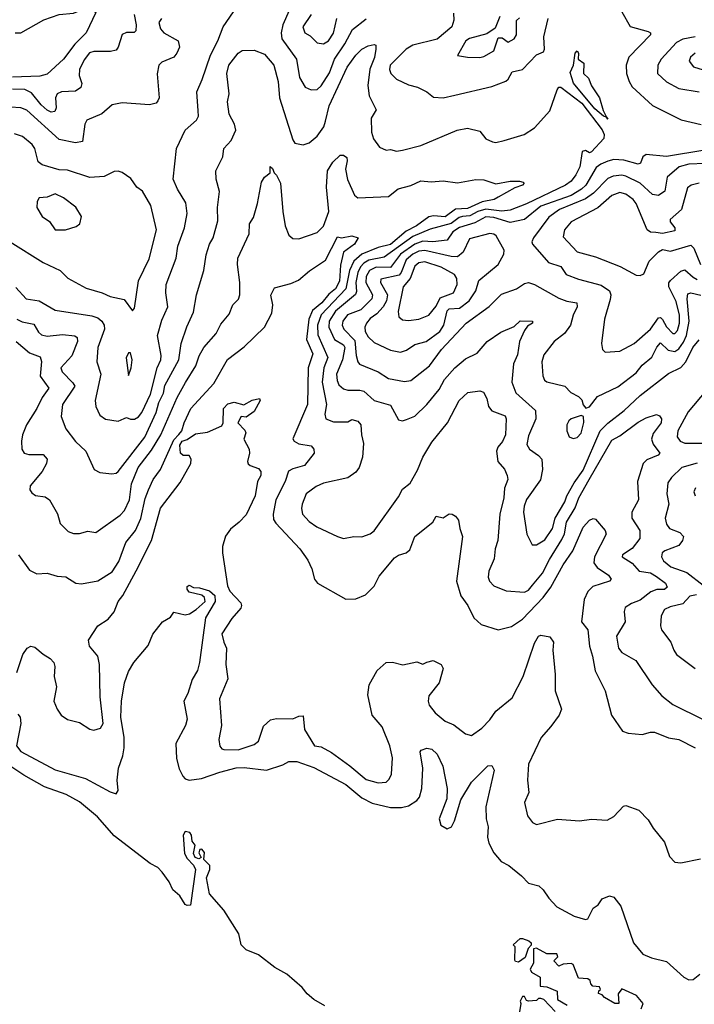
# Model space of a CAD drawing. Extents: x 1678759 to 1859541, y 384609 to 522867.
# Tile 152 of 256: x 1737230 to 1740551, y 450972 to 455820. Entities that reach past the tile are written whole.
import ezdxf

# ---------------------------------------------------------------- set-up
doc = ezdxf.new("R2010")
doc.units = 0

msp = doc.modelspace()

# ---------------------------------------------------------------- linework, layer by layer
at = {"layer": '0CON20XD'}
for points in [[(1737208, 455755), (1737235, 455754.2), (1737349.1, 455819.1), (1737425, 455844.6), (1737495, 455852.1), (1737555, 455876.7), (1737585, 455872.1), (1737605.5, 455855), (1737556.6, 455755), (1737501, 455699), (1737445, 455624.7), (1737365, 455551.8), (1737328.8, 455541.2), (1737195, 455535.8)], [(1737793.2, 455845), (1737804.1, 455795), (1737801.1, 455765), (1737792.9, 455757.1), (1737755, 455756.5), (1737735, 455746.2), (1737715, 455683.8), (1737705, 455669.2), (1737676.5, 455663.5), (1737595, 455663.2), (1737574, 455656), (1737547.8, 455622.2), (1737524.3, 455575), (1737522.8, 455545), (1737536.1, 455505), (1737530.9, 455485), (1737505, 455468.2), (1737435.6, 455464.4), (1737414.8, 455455.2), (1737406.4, 455435), (1737409.3, 455385), (1737402.4, 455367.6), (1737385, 455364.7), (1737365, 455373.8), (1737335, 455400.5), (1737288.6, 455458.6), (1737255.2, 455475.2), (1737195, 455477)], [(1737210.9, 454500.9), (1737261.2, 454445), (1737325, 454434.7), (1737405, 454390), (1737585, 454361.9), (1737615, 454351.6), (1737634.6, 454335), (1737646.1, 454315), (1737647.5, 454295), (1737614.7, 454205), (1737610.5, 454135), (1737629.7, 454075), (1737602.2, 453945), (1737604.1, 453915), (1737625, 453872.9), (1737652.9, 453852.9), (1737715, 453842.3), (1737745, 453856.5), (1737755, 453860.6), (1737775, 453852.9), (1737795, 453853.5), (1737815, 453864.6), (1737830.8, 453885), (1737873.9, 453975), (1737906.2, 454105), (1737924.3, 454145), (1737925.7, 454165.7), (1737908.1, 454265), (1737929.4, 454340.6), (1737958.8, 454405), (1737948.7, 454475), (1737950.9, 454515), (1738000.7, 454645), (1738008.2, 454705), (1738041.2, 454795), (1738054.7, 454865), (1738048.2, 454918.2), (1738007.5, 454985), (1737986.2, 455035), (1738001.8, 455185), (1738045, 455275.6), (1738101.1, 455325), (1738110, 455345), (1738108.7, 455371.3), (1738102.7, 455465), (1738128.9, 455525), (1738168.7, 455645), (1738206.2, 455715), (1738231.6, 455785), (1738300, 455885)], [(1738556, 455865), (1738525.6, 455795), (1738516.5, 455755), (1738520.5, 455725), (1738592.2, 455625), (1738607.8, 455535), (1738635, 455486.5), (1738665, 455474.5), (1738695, 455476.1), (1738715, 455493.9), (1738755, 455558.5), (1738780, 455625), (1738830.2, 455700.2), (1738868.5, 455771.5), (1738935.5, 455824.5)], [(1738665, 455845.4), (1738623.3, 455785), (1738634.4, 455755), (1738660, 455740), (1738695, 455705.7), (1738725, 455700), (1738750.5, 455715), (1738775, 455753.1), (1738791.8, 455825)], [(1739365, 455851.2), (1739367.4, 455817.4), (1739357.7, 455785), (1739285, 455722.9), (1739165, 455693.9), (1739133.5, 455675), (1739053.4, 455595), (1739050.4, 455575), (1739057.5, 455555), (1739085, 455526.2), (1739145, 455498.2), (1739188, 455488), (1739235, 455464), (1739267.5, 455437.5), (1739315, 455434.6), (1739372.6, 455447.4), (1739555, 455490), (1739622.7, 455517.3), (1739635, 455527.1), (1739655, 455563.5), (1739705.6, 455575), (1739775, 455646.2), (1739808.6, 455661.4), (1739814.1, 455675), (1739810.7, 455735), (1739831.9, 455825)], [(1740195, 455857.5), (1740235, 455785.8), (1740325, 455762), (1740335.5, 455755.5), (1740335.7, 455745), (1740228.8, 455635), (1740215.9, 455595), (1740218.3, 455555), (1740230, 455515), (1740245, 455489.6), (1740345, 455396.9), (1740487, 455327), (1740585, 455303.6)], [(1737928.5, 455825), (1737914.4, 455805), (1737923.8, 455775), (1737940, 455755), (1738009.4, 455715), (1738016.7, 455685), (1738004.4, 455655), (1737988.6, 455635), (1737929.4, 455610.6), (1737914.3, 455595), (1737906.6, 455553.4), (1737916.2, 455435), (1737910.7, 455419.3), (1737901.2, 455408.8), (1737869.7, 455400.3), (1737735, 455409.4), (1737685, 455400.8), (1737633.9, 455356.1), (1737560, 455325), (1737550, 455305), (1737539.5, 455220.5), (1737505, 455213.5), (1737425, 455229.2), (1737265, 455374.7), (1737235, 455385.3), (1737185, 455388.4)], [(1739593.8, 455835), (1739571.5, 455778.5), (1739529.5, 455750.5), (1739445, 455726.4), (1739426.5, 455715), (1739385, 455642.5), (1739435, 455634.3), (1739495, 455632.7), (1739515, 455637.8), (1739565, 455665.6), (1739585, 455730), (1739605, 455730), (1739635, 455708.5), (1739665, 455724.5), (1739676.2, 455745), (1739676.5, 455793.5), (1739676.2, 455815), (1739691.2, 455828.8)], [(1737215.1, 454345.1), (1737241.5, 454331.5), (1737300, 454320), (1737321.8, 454281.8), (1737337.2, 454267.2), (1737365, 454261.7), (1737440.3, 454270.3), (1737502.2, 454262.2), (1737513.1, 454255), (1737513.8, 454235), (1737486.9, 454165), (1737432.5, 454105), (1737439.1, 454085), (1737491.5, 454031.5), (1737500.6, 454015), (1737440, 453925), (1737434.3, 453865.7), (1737457.8, 453805), (1737505, 453743.3), (1737556, 453695), (1737596, 453605), (1737625, 453590), (1737683, 453583), (1737705, 453587.1), (1737715, 453595.7), (1737846.4, 453763.6), (1737902.3, 453885), (1737915.5, 453935), (1737938.6, 453981.4), (1737945, 454019.1), (1738012.9, 454145), (1738025.2, 454224.8), (1738052.3, 454307.7), (1738085, 454378.8), (1738101.2, 454465), (1738136.4, 454585), (1738148.5, 454661.5), (1738164.6, 454715), (1738182.9, 454745), (1738205, 454830), (1738204.5, 454895), (1738214.3, 454974.3), (1738197.5, 455035), (1738195.6, 455075), (1738230.5, 455145), (1738235.7, 455185), (1738271.8, 455225), (1738293.6, 455276.4), (1738287.3, 455305), (1738260.8, 455355), (1738252.7, 455415), (1738261.1, 455455), (1738249.5, 455555), (1738260, 455595), (1738305, 455654.3), (1738325, 455668), (1738385, 455670), (1738435, 455650), (1738480.9, 455595), (1738502.6, 455515), (1738509.7, 455435), (1738575, 455227.5), (1738585, 455212), (1738625, 455204), (1738655, 455212.5), (1738695, 455245.6), (1738727.2, 455292.8), (1738735, 455320), (1738753, 455395), (1738842.8, 455585), (1738885, 455645.5), (1738915, 455674.3), (1738945, 455690.8), (1738975, 455698), (1738983.6, 455693.6), (1738983.3, 455675), (1738976.4, 455633.6), (1738953.3, 455576.7), (1738943.3, 455495), (1738950.4, 455445), (1738985.6, 455375), (1738960.5, 455335), (1738962.2, 455265), (1738972.6, 455232.6), (1739002.1, 455192.1), (1739035, 455176.7), (1739055, 455180), (1739085, 455172.9), (1739115, 455177.8), (1739205, 455200.9), (1739383.7, 455276.3), (1739435, 455285.8), (1739495, 455271.2), (1739525, 455233.3), (1739557.6, 455217.6), (1739575, 455214.5), (1739615.3, 455224.7), (1739714.4, 455255), (1739765, 455286.9), (1739839.8, 455370.2), (1739876.9, 455475), (1739885, 455486.7), (1739895, 455487.5), (1739998.3, 455408.3), (1740097.8, 455277.8), (1740108.2, 455255), (1740105.5, 455235), (1740045, 455169.5), (1740034.6, 455164.6), (1740015, 455175.6), (1740000, 455170), (1739987.4, 455095), (1739968.6, 455055), (1739945.9, 455025), (1739916.8, 455005), (1739725, 454912.4), (1739645, 454882.5), (1739603, 454877), (1739525, 454887.4), (1739485, 454875.3), (1739446.4, 454853.6), (1739410.3, 454850.3), (1739393.7, 454846.3), (1739355, 454816.8), (1739251.1, 454788.9), (1739165, 454751.4), (1739025, 454650.8), (1738949.6, 454635), (1738925, 454621.5), (1738907.4, 454602.6), (1738895.3, 454575), (1738885.6, 454525), (1738888.6, 454481.4), (1738883.5, 454466.5), (1738785, 454384.8), (1738753.7, 454335), (1738752.2, 454305), (1738780.4, 454245), (1738825, 454217.9), (1738830, 454205), (1738819.6, 454145), (1738790.5, 454075), (1738792.4, 454042.4), (1738801.3, 454021.3), (1738825, 454001.8), (1738844.7, 453994.7), (1738905, 453995.9), (1738925, 453990), (1738975, 453944.1), (1739055, 453921.9), (1739095, 453849.2), (1739115, 453844.2), (1739135, 453851.4)], [(1740555, 455735.6), (1740495, 455723.4), (1740463.5, 455706.5), (1740388.5, 455625), (1740372.2, 455595), (1740370, 455555), (1740415, 455513.3), (1740475, 455481.1), (1740575, 455464.7)], [(1740125, 455330), (1740119.7, 455340.1), (1740105, 455343.8), (1740061.3, 455381.3), (1739956.9, 455506.9), (1739940.4, 455559.6), (1739956.9, 455595), (1739964.5, 455655), (1739975, 455666.7), (1739981.4, 455655), (1739980, 455625), (1740006.7, 455605), (1740005.7, 455555), (1740031.2, 455531.2), (1740045, 455493.3), (1740084, 455435), (1740102.5, 455372.5), (1740119.7, 455340.1), (1740125, 455330)], [(1740555.5, 455655), (1740532.5, 455635), (1740526.7, 455615), (1740548.1, 455588.1), (1740616.3, 455566.3)], [(1737785, 454386.7), (1737795, 454400), (1737815, 454533.8), (1737867.2, 454642.8), (1737903.2, 454785), (1737875.7, 454905), (1737833.8, 454975), (1737806.2, 454995), (1737776.9, 455036.9), (1737735, 455067.5), (1737715, 455073.3), (1737695, 455072), (1737645, 455047.3), (1737575, 455042.1), (1737465, 455078), (1737425, 455080), (1737340, 455105), (1737320.5, 455120.5), (1737304, 455185), (1737290.8, 455205), (1737244.2, 455244.2), (1737205, 455257.9)], [(1740603.4, 455176.6), (1740415, 455146.1), (1740314.7, 455155.3), (1740298.1, 455145), (1740286.9, 455113.1), (1740275, 455108.1), (1740205, 455128.1), (1740155, 455130.4), (1740125, 455122.7), (1740091.5, 455108.5), (1740069, 455091), (1740017.2, 455005), (1739995.7, 454984.3), (1739945, 454954.4), (1739795, 454901.2), (1739715, 454836), (1739645, 454821.3), (1739564, 454846), (1739525, 454848.9), (1739471, 454819), (1739395, 454796.5), (1739363.3, 454775), (1739335, 454733.5), (1739263.6, 454726.4), (1739215, 454729.5), (1739175, 454714.7), (1739104.2, 454665.8), (1739055, 454600), (1738985, 454600.3), (1738951.5, 454585), (1738936.1, 454555), (1738934.9, 454525), (1738967, 454465), (1738964.3, 454445), (1738909.8, 454390.2), (1738844.2, 454365.8), (1738821.5, 454335), (1738818.3, 454315), (1738826.2, 454296.2), (1738879.9, 454239.9), (1738886.7, 454166.7), (1738894.7, 454135), (1738903.5, 454123.5), (1738995, 454085.9), (1739045, 454052.3), (1739125, 454038.8), (1739155, 454043.2), (1739248, 454115), (1739306.6, 454195), (1739427.5, 454325), (1739542.1, 454407.9), (1739601.3, 454468.7), (1739676, 454494), (1739715, 454520.4), (1739735, 454525.5), (1739765, 454515.4), (1739885, 454448.8), (1739923.6, 454433.6), (1739973.6, 454425), (1739974.8, 454405), (1739955.4, 454365), (1739942.2, 454315), (1739912.5, 454275), (1739862.2, 454235), (1739810.6, 454169.4), (1739800.9, 454135), (1739805.4, 454065.4), (1739814.4, 454045), (1739825, 454036.9), (1739913.8, 454015), (1739943.7, 453983.7), (1739982, 453965), (1739997.6, 453947.6), (1740005, 453922.5), (1740017, 453907), (1740035, 453913.3), (1740075.4, 453964.6), (1740175, 454012.1), (1740265, 454081.5), (1740295, 454118.2), (1740341.6, 454158.4), (1740367.5, 454207.5), (1740385, 454229.2), (1740423, 454193), (1740455, 454185.9), (1740475, 454199.4), (1740498.7, 454231.3), (1740512.2, 454265), (1740525.9, 454335), (1740515.9, 454445), (1740519.5, 454470.5), (1740535, 454474.8), (1740583.8, 454463.8)], [(1737212.5, 454235), (1737279, 454179), (1737330, 454160), (1737336.8, 454136.8), (1737330.9, 454065), (1737373.9, 454005), (1737340, 453960), (1737315.1, 453904.9), (1737263.1, 453825), (1737244, 453775), (1737239.3, 453745), (1737240, 453705), (1737252.2, 453685), (1737275, 453679.1), (1737345, 453678.9), (1737364.4, 453655), (1737362.2, 453635), (1737340.8, 453595), (1737280.8, 453525), (1737280, 453505), (1737289.7, 453489.7), (1737307.6, 453477.6), (1737355, 453469.5), (1737377.1, 453455), (1737416.6, 453386.6), (1737429.5, 453339.5), (1737468.9, 453298.9), (1737495, 453290), (1737525, 453290.5), (1737565, 453300.6), (1737605, 453294.2), (1737725, 453380.4), (1737746.2, 453403.8), (1737770.9, 453455), (1737780.2, 453535), (1737813.2, 453615), (1737879.5, 453700.5), (1737925, 453775.4), (1738005, 453959.1), (1738046.1, 454033.9), (1738097.8, 454115), (1738113.9, 454165), (1738136.7, 454205), (1738197.3, 454275), (1738219.6, 454320.4), (1738260.9, 454369.1), (1738279.4, 454415), (1738307.1, 454442.9), (1738313.3, 454465), (1738314.5, 454525.5), (1738301.6, 454615), (1738304, 454646), (1738360, 454765), (1738361.2, 454815), (1738380.4, 454845), (1738401.2, 454915), (1738419.7, 455020.3), (1738435, 455043.8), (1738462.5, 455065), (1738463.6, 455096.4), (1738475, 455087.5), (1738482.5, 455065), (1738495, 455054), (1738514.1, 455015), (1738525.2, 454875), (1738537.6, 454805), (1738555, 454758.6), (1738575, 454742.5), (1738605, 454741.1), (1738695, 454772.1), (1738725, 454803.5), (1738751.7, 454875), (1738740.9, 454995), (1738745.4, 455074.6), (1738771.3, 455118.7), (1738807.3, 455152.7), (1738825, 455152.8), (1738840.2, 455140.2), (1738842.4, 455125), (1738833.4, 455083.4), (1738843.3, 455033.3), (1738878.4, 454955), (1738895, 454942), (1739045, 454948.3), (1739092.7, 454987.3), (1739156.1, 455003.9), (1739205, 455025.4), (1739255, 455021.6), (1739315, 455025.9), (1739385, 455016.2), (1739475, 455031.9), (1739515, 455031.4), (1739575, 455010.6), (1739644.5, 455024.5), (1739690, 455025), (1739709.3, 455019.3), (1739714, 455015), (1739705.6, 455005), (1739668.5, 454991.5), (1739585.8, 454945), (1739566, 454934), (1739507.5, 454922.5), (1739435, 454889.7), (1739375, 454886.9), (1739325, 454848.2), (1739266.8, 454853.2), (1739245, 454848.7), (1739183.3, 454805), (1739132.2, 454777.8), (1739055, 454713.3), (1738995, 454697.6), (1738915, 454664.4), (1738875, 454631.2), (1738853.3, 454585), (1738834.9, 454495.1), (1738713.8, 454366.2), (1738696.6, 454315), (1738698.1, 454268.1), (1738747.1, 454157.1), (1738727.7, 454105), (1738719.4, 454035), (1738740, 453925), (1738732.8, 453877.2), (1738737.5, 453855), (1738775, 453840), (1738845, 453840), (1738865, 453851.2), (1738895, 453842.5), (1738908.9, 453825), (1738912.5, 453775), (1738923.2, 453733.2), (1738917.2, 453665), (1738901.6, 453615), (1738885, 453591.3), (1738845, 453564), (1738725, 453537.4), (1738689.3, 453520.7), (1738640.3, 453485), (1738620.9, 453435), (1738617.7, 453412.3), (1738622.9, 453385), (1738655, 453348.5), (1738692.2, 453322.2), (1738795, 453275.5), (1738825, 453265.6), (1738875, 453275.5), (1738915, 453273.3), (1738955, 453287.8), (1738975, 453303.3), (1739095, 453470), (1739115, 453507.3), (1739151.7, 453538.3), (1739188.8, 453601.2), (1739214.3, 453665.7), (1739259.9, 453740.1), (1739336.1, 453833.9), (1739393.6, 453945), (1739435.7, 453984.3), (1739495, 453991.9), (1739513.8, 453985), (1739529.5, 453955), (1739537.9, 453915), (1739553.7, 453893.7), (1739619.7, 453869.7), (1739625.4, 453855), (1739621.8, 453775), (1739607, 453743), (1739583.6, 453715), (1739577.5, 453695), (1739583.6, 453645), (1739616.5, 453606.5), (1739630.5, 453575), (1739632.5, 453555), (1739617, 453513), (1739612.9, 453465), (1739593.9, 453385), (1739583.8, 453255), (1739570.9, 453215), (1739566.1, 453165), (1739539.3, 453105), (1739536.1, 453075), (1739543.8, 453055), (1739565, 453032.1), (1739625, 453007.9), (1739715, 453001.2), (1739735, 453011.2), (1739755.4, 453034.6), (1739803.3, 453095), (1739837.9, 453162.1), (1739899.9, 453260.1), (1739912.1, 453287.9), (1739921.7, 453345), (1739964.6, 453415.4), (1739983.4, 453465), (1740033, 453555), (1740145, 453749.1), (1740185, 453770.8), (1740275, 453838.2), (1740315, 453858.5), (1740365, 453875.6), (1740379.3, 453869.3), (1740390, 453855), (1740388.9, 453835), (1740348.5, 453781.5), (1740340.5, 453755), (1740349.3, 453729.3), (1740382, 453685), (1740373.8, 453675), (1740317.4, 453652.6), (1740300, 453635), (1740272.3, 453545), (1740275.9, 453455), (1740244.6, 453395), (1740243.3, 453365), (1740282.9, 453305), (1740282.9, 453265), (1740245, 453216.4), (1740197.5, 453185), (1740195.7, 453175), (1740245, 453143.8), (1740280.6, 453105), (1740335, 453095.3), (1740365, 453077.3), (1740409.1, 453045), (1740418, 453025), (1740405.2, 453014.8), (1740366.5, 453013.5), (1740336.9, 453003.1), (1740285, 452961.2), (1740241.9, 452945), (1740210.6, 452925), (1740205.5, 452905), (1740210.6, 452855), (1740167.9, 452785), (1740178.2, 452725), (1740195, 452704.6), (1740264.3, 452665), (1740344.3, 452545), (1740391.3, 452491.3), (1740445, 452447.3), (1740595, 452373.2)], [(1740605, 455111), (1740525, 455108.8), (1740476.5, 455095), (1740418.5, 455045), (1740406.2, 454975), (1740375, 454954.1), (1740345, 454958.4), (1740284.6, 455015), (1740215, 455049.8), (1740195, 455053.4), (1740151.4, 455048.6), (1740125, 455037.3), (1740055.1, 454964.9), (1740015, 454937.8), (1739887.2, 454885), (1739835, 454847.4), (1739759.1, 454745), (1739751.4, 454725), (1739754.5, 454714.5), (1739833.8, 454623.8), (1739893.7, 454603.7), (1739920, 454565), (1739981.5, 454541.5), (1740092, 454512), (1740133.8, 454485), (1740139.7, 454465), (1740137.8, 454442.2), (1740108.9, 454345), (1740094.6, 454225.4), (1740099.4, 454195), (1740112.6, 454182.6), (1740185, 454186.7), (1740255, 454226), (1740335, 454296.5), (1740375, 454351.2), (1740385, 454353.4), (1740395, 454344), (1740415, 454307.3), (1740445, 454274.1), (1740455, 454274), (1740468.5, 454288.5), (1740479.1, 454325), (1740477.8, 454365), (1740462.3, 454432.3), (1740426, 454505), (1740426.5, 454523.5), (1740434.2, 454535.8), (1740485, 454580.6), (1740505, 454587.2), (1740545, 454551.2), (1740565, 454540.9)], [(1740574.8, 455015.2), (1740535.2, 455004.8), (1740518.7, 454991.3), (1740488.5, 454885), (1740433.1, 454835), (1740432.9, 454825), (1740455.8, 454795), (1740455, 454780), (1740395, 454766.5), (1740361.3, 454771.3), (1740335, 454773.6), (1740320, 454785), (1740265, 454914.5), (1740250.8, 454935), (1740215, 454961.1), (1740185, 454968.8), (1740145, 454954.2), (1740076.7, 454893.3), (1739945.5, 454825), (1739912.7, 454785), (1739905, 454751.2), (1739975, 454676.4), (1740065, 454652.7), (1740185.8, 454605), (1740265, 454562.5), (1740285, 454560.8), (1740302.1, 454567.9), (1740329.7, 454630.3), (1740375, 454676.7), (1740395, 454687.5), (1740435, 454679.2), (1740535, 454708.9), (1740549.3, 454695), (1740581.3, 454615)], [(1737455, 454784.4), (1737508.7, 454801.3), (1737526.7, 454815), (1737535, 454850), (1737506.2, 454896.2), (1737445, 454942.9), (1737405, 454962.7), (1737365, 454946.5), (1737325, 454942.5), (1737315.6, 454925), (1737314.2, 454895), (1737340.9, 454850.9), (1737376.3, 454826.3), (1737405, 454785.7), (1737455, 454784.4)], [(1737224.3, 453185), (1737278.8, 453108.8), (1737315, 453091.4), (1737365, 453094.3), (1737415, 453080), (1737457.2, 453077.2), (1737505.6, 453045.6), (1737535, 453042.7), (1737615, 453056.9), (1737685, 453101.1), (1737718.8, 453151.2), (1737751.8, 453245), (1737800.3, 453305), (1737826.5, 453363.5), (1737848, 453462), (1737863.8, 453505), (1737887.5, 453555), (1737922.9, 453605), (1737989.4, 453750.6), (1738013.1, 453776.9), (1738028.3, 453795), (1738039, 453835), (1738073.3, 453905), (1738185, 454028.5), (1738253, 454147), (1738335, 454208.6), (1738434.7, 454305.3), (1738471.6, 454375), (1738476.2, 454415), (1738466.7, 454463.3), (1738485, 454500), (1738565, 454520), (1738603.3, 454536.7), (1738657.3, 454582.7), (1738735.2, 454634.8), (1738795, 454750), (1738815, 454745.6), (1738865, 454754.6), (1738895.8, 454745), (1738877.7, 454715), (1738824.2, 454675), (1738808.9, 454611.1), (1738805, 454531.4), (1738784.6, 454495), (1738751.2, 454468.8), (1738717.6, 454425), (1738671.8, 454388.2), (1738653.8, 454345), (1738641.9, 454245), (1738673.8, 454175), (1738649.7, 454105), (1738647.1, 453925), (1738575.4, 453755.4), (1738581.9, 453745), (1738605, 453731.8), (1738665, 453721.1), (1738678.1, 453705), (1738679.4, 453685), (1738631.9, 453625), (1738575, 453608.9), (1738554, 453596), (1738536.7, 453545), (1738490.3, 453455), (1738477.8, 453385), (1738478.8, 453358.8), (1738490.2, 453340.2), (1738610, 453215), (1738648, 453158), (1738668.5, 453115), (1738681.4, 453065), (1738696, 453045), (1738835, 452966.7), (1738885, 452968), (1738933, 452987), (1738975, 453030), (1739000.4, 453079.6), (1739075, 453170), (1739095, 453183.1), (1739133.3, 453195), (1739151.2, 453208.8), (1739175.7, 453274.3), (1739263.8, 453345), (1739280, 453375), (1739315, 453366.7), (1739344.2, 453385.8), (1739360, 453385), (1739375.9, 453375.9), (1739390, 453355), (1739396.2, 453315), (1739410.8, 453275), (1739380.7, 453055), (1739402.4, 452982.4), (1739435.6, 452935), (1739465.8, 452875), (1739502.2, 452842.2), (1739585, 452815.6), (1739651.7, 452831.7), (1739705, 452868), (1739807.2, 452975), (1739845, 453025.4), (1739905.4, 453135), (1739953.8, 453205), (1740005, 453320.8), (1740035, 453355.8), (1740053.6, 453363.6), (1740065, 453360), (1740112, 453305), (1740116.7, 453286.7), (1740060.6, 453175), (1740056.5, 453145), (1740073, 453123), (1740129.4, 453085), (1740141.4, 453065), (1740133.3, 453055), (1740052, 453028), (1740027.9, 453005), (1740008.7, 452965), (1739996.4, 452855), (1740026.5, 452815), (1740035.4, 452735), (1740050.9, 452685), (1740062.8, 452612.8), (1740111.9, 452515), (1740142.9, 452395), (1740197.3, 452317.3), (1740225, 452307.5), (1740295, 452300), (1740335, 452311.5), (1740355, 452310.9), (1740425, 452284.5), (1740475, 452276.1), (1740555, 452234)], [(1739105, 454183.1), (1739135, 454193.2), (1739175, 454219.7), (1739230.6, 454235), (1739298.1, 454285), (1739318.5, 454315), (1739335, 454386), (1739345, 454396), (1739395, 454400), (1739442.4, 454435), (1739475.7, 454485), (1739491.1, 454535), (1739585.5, 454615), (1739613.5, 454665), (1739615.6, 454685), (1739576.4, 454755), (1739564, 454764), (1739545, 454766.8), (1739445, 454740.4), (1739412.6, 454675), (1739385, 454652.3), (1739355, 454652.8), (1739225, 454683.1), (1739195, 454680), (1739164.8, 454665), (1739132.6, 454637.4), (1739108.2, 454575), (1739097.5, 454562.5), (1739007.4, 454542.6), (1739005.8, 454525), (1739041.4, 454465), (1739036.2, 454435), (1739019, 454405), (1738988.1, 454371.9), (1738955, 454348.4), (1738936.7, 454325), (1738928.8, 454305), (1738930.4, 454285), (1738945, 454257.8), (1738975, 454229.6), (1739055, 454192.2), (1739105, 454183.1)], [(1737182.5, 454725), (1737345, 454624.5), (1737428.8, 454585), (1737467.3, 454547.3), (1737557.4, 454497.4), (1737636.2, 454475), (1737675, 454456.4), (1737745, 454441.4), (1737785, 454386.7)], [(1739145, 454337.7), (1739195, 454344.7), (1739245, 454365.3), (1739280.3, 454409.7), (1739299.5, 454450.5), (1739365, 454473.9), (1739383.6, 454515), (1739382.3, 454545), (1739371.1, 454565), (1739305, 454601), (1739225, 454627.7), (1739195, 454622), (1739175, 454606.7), (1739152.9, 454545), (1739117.3, 454505), (1739092.8, 454382.8), (1739096.2, 454356.2), (1739115, 454342.5), (1739145, 454337.7)], [(1739135, 453851.4), (1739175, 453867.8), (1739235, 453924.5), (1739295, 453999.5), (1739321.9, 454048.1), (1739372.5, 454105), (1739425, 454150.5), (1739482.9, 454177.1), (1739532.2, 454235), (1739599.5, 454280.5), (1739665, 454308.9), (1739693.4, 454336.6), (1739754.2, 454335), (1739754.4, 454325), (1739729.7, 454310.3), (1739715, 454289.1), (1739690.8, 454235), (1739680.4, 454169.6), (1739661.4, 454125), (1739652.9, 454035), (1739672.4, 453982.4), (1739770, 453895), (1739770.4, 453855), (1739735, 453771.4), (1739727.5, 453727.5), (1739739.4, 453705), (1739785, 453674.5), (1739800.8, 453655), (1739804, 453605), (1739793.9, 453553.9), (1739725, 453456.7), (1739713.2, 453425), (1739710.6, 453395), (1739726.2, 453286.2), (1739753.3, 453233.3), (1739775, 453234.4), (1739815, 453258.8), (1739853.9, 453315), (1739865.8, 453365), (1739913.4, 453445), (1739924, 453476), (1739960.3, 453539.7), (1740005, 453601.2), (1740087.1, 453795), (1740125, 453832.9), (1740206.8, 453895), (1740285, 453969.7), (1740425, 454077.1), (1740485, 454107.6), (1740510.2, 454135), (1740544.3, 454205), (1740575, 454244)], [(1737765, 454067.5), (1737778.2, 454105), (1737783.3, 454145), (1737775, 454180), (1737765, 454180), (1737754.6, 454155), (1737765, 454067.5)], [(1737215, 452606), (1737245.7, 452694.3), (1737266, 452725), (1737285, 452735.6), (1737305, 452730.6), (1737345.5, 452695.5), (1737380, 452675), (1737397.5, 452655), (1737402.5, 452635), (1737399.4, 452585), (1737411.4, 452535), (1737398.6, 452465), (1737414.3, 452424.3), (1737434.5, 452394.5), (1737465, 452374.2), (1737525, 452360), (1737575.9, 452325.9), (1737595, 452322), (1737627.9, 452332.1), (1737641.4, 452355), (1737626.1, 452485), (1737623.1, 452645), (1737614, 452685), (1737572.9, 452735), (1737568.6, 452765), (1737614.6, 452835.4), (1737665, 452868.1), (1737695.6, 452904.4), (1737714.6, 452955), (1737737.1, 452985), (1737803.8, 453106.2), (1737878.8, 453255), (1737922.4, 453415), (1738019.7, 453540.3), (1738073.3, 453635), (1738074.8, 453655), (1738065, 453673), (1738035, 453674.4), (1738022.1, 453685), (1738019, 453725), (1738029.5, 453745), (1738055, 453752.9), (1738095, 453780), (1738155, 453789.3), (1738225, 453820.3), (1738231.9, 453835), (1738233, 453905), (1738255, 453928.3), (1738286.1, 453936.1), (1738333.8, 453923.8), (1738374, 453946), (1738410, 453955), (1738413.1, 453945), (1738385, 453890.6), (1738345, 453861.9), (1738320, 453865), (1738303.8, 453835), (1738338.3, 453798.3), (1738343.8, 453785), (1738334.2, 453755), (1738359.2, 453705), (1738360.8, 453685), (1738351.2, 453645), (1738355, 453633.3), (1738365, 453624), (1738405, 453610), (1738417.1, 453595), (1738417.1, 453575), (1738401.4, 453545), (1738389.5, 453475), (1738345, 453381.2), (1738311.2, 453345), (1738268.5, 453311.5), (1738243.1, 453276.9), (1738228, 453225), (1738227.7, 453195), (1738252.6, 453032.6), (1738265, 453005.4), (1738318.2, 452948.2), (1738322.5, 452935), (1738318.5, 452921.5), (1738275, 452870.5), (1738225.7, 452795), (1738234.4, 452755), (1738248.6, 452725), (1738244.6, 452645.4), (1738254.5, 452575), (1738214.4, 452475), (1738223.8, 452345), (1738210.8, 452275), (1738215, 452243.3), (1738225, 452228.8), (1738235, 452226), (1738305, 452224.5), (1738385, 452251.2), (1738405, 452267.5), (1738429.5, 452340.5), (1738465, 452372.5), (1738495, 452379.2), (1738575, 452378), (1738605, 452391.2), (1738625, 452392.5), (1738632.5, 452325), (1738681.2, 452245), (1738715, 452238.8), (1738765, 452211.4), (1738856, 452146), (1738935, 452078.9), (1738995, 452061.9), (1739034.6, 452065.4), (1739049.6, 452080.4), (1739060, 452105), (1739065.6, 452185), (1739053.1, 452245), (1739015, 452337.1), (1738964.7, 452394.7), (1738943.5, 452495), (1738950.3, 452545), (1738989.7, 452615), (1739035, 452653.8), (1739065, 452655.5), (1739116.9, 452643.1), (1739185, 452657.1), (1739215, 452646), (1739235, 452656.2), (1739265, 452663.8), (1739305, 452644), (1739314.3, 452624.3), (1739294.5, 452555), (1739245, 452490), (1739241.2, 452465), (1739246.7, 452445), (1739275, 452407.5), (1739325, 452365.7), (1739367.6, 452347.6), (1739425, 452304), (1739455, 452295.8), (1739505, 452330.8), (1739545, 452372), (1739574.5, 452415.5), (1739655, 452480), (1739708.5, 452585), (1739765, 452750), (1739784, 452785), (1739795, 452790), (1739840.7, 452780.7), (1739858.6, 452755), (1739855.4, 452715), (1739866.9, 452595), (1739867.1, 452515), (1739896.9, 452425), (1739886.6, 452395), (1739845, 452340), (1739797.8, 452285), (1739734.5, 452154.5), (1739730.8, 452075), (1739736, 452015), (1739716, 451965), (1739730, 451900), (1739755, 451867.5), (1739775, 451856.7), (1739877.3, 451882.7), (1739985.6, 451875.6), (1740045, 451883.1), (1740122.1, 451877.9), (1740155, 451896.2), (1740203.3, 451946.7), (1740215, 451950), (1740277.8, 451927.8), (1740325, 451880), (1740348.6, 451838.6), (1740405, 451770), (1740428.8, 451698.8), (1740455, 451671.2), (1740485, 451667.5), (1740582.3, 451687.7)], [(1740607.9, 453992.1), (1740521.6, 453888.4), (1740470.5, 453795), (1740466.7, 453765), (1740482.1, 453745), (1740505, 453735.2), (1740616.7, 453735)], [(1739955, 453756.9), (1739975, 453761.9), (1739995, 453783.8), (1740006.9, 453836.9), (1740006.2, 453866.2), (1739995, 453871.2), (1739945, 453854.4), (1739932.9, 453845), (1739923.1, 453825), (1739923.5, 453795), (1739935, 453766), (1739955, 453756.9)], [(1740565, 453635.3), (1740490.5, 453615), (1740438.8, 453565), (1740421.2, 453538.8), (1740416.9, 453485), (1740425.5, 453435), (1740407.9, 453365), (1740414, 453335), (1740428.9, 453315), (1740479.4, 453295), (1740497.7, 453275), (1740492.9, 453255), (1740475, 453230.5), (1740405.7, 453205), (1740393.5, 453195), (1740390.4, 453175), (1740399.7, 453155), (1740435.4, 453125), (1740515, 453098.3), (1740595, 453034.8)], [(1740557.5, 453515), (1740549.6, 453495), (1740555.5, 453475)], [(1737220.3, 452400.3), (1737232.2, 452385), (1737234.7, 452354.7), (1737213.6, 452245), (1737235, 452216.7), (1737405, 452126.2), (1737554, 452084), (1737675, 452018.5), (1737705, 452008.6), (1737715.4, 452024.6), (1737710.5, 452075), (1737717.1, 452135), (1737738.1, 452195), (1737745.1, 452235), (1737744, 452285), (1737728, 452385), (1737731.6, 452465), (1737745.4, 452554.6), (1737765, 452610), (1737792, 452655), (1737862.3, 452737.7), (1737885.9, 452794.1), (1737933.3, 452855), (1737973, 452877), (1737988.3, 452901.7), (1738045, 452890), (1738066.2, 452895), (1738098.9, 452915), (1738143.1, 452955), (1738139.4, 452975), (1738126.7, 452986.7), (1738065, 453001.4), (1738054.4, 453015), (1738055, 453028.8), (1738065, 453035.7), (1738085, 453024.2), (1738115, 453022.3), (1738165, 453006.9), (1738191.2, 452985), (1738192.8, 452955), (1738144.4, 452875), (1738115.2, 452655.2), (1738105, 452615.5), (1738078.4, 452571.6), (1738057.2, 452502.8), (1738037.6, 452465), (1738055.2, 452375), (1738046.3, 452345), (1737999.2, 452255), (1738002.4, 452182.4), (1738015, 452130.8), (1738033.5, 452095), (1738045, 452081.5), (1738065, 452074.7), (1738125, 452082.7), (1738215, 452114.8), (1738295, 452135.2), (1738335, 452137.8), (1738445, 452125.2), (1738525, 452151.3), (1738555, 452167.1), (1738595, 452167.3), (1738678.1, 452138.1), (1738835, 452054.3), (1738915, 451988.1), (1738965, 451961.4), (1739055, 451941.5), (1739109.5, 451940.5), (1739145, 451949.6), (1739185, 451974.6), (1739198, 451992), (1739209.5, 452035), (1739214.8, 452135), (1739201.4, 452215), (1739207.1, 452222.9), (1739235, 452232.9), (1739258.6, 452228.6), (1739285, 452202.5), (1739313.9, 452143.9), (1739335.2, 452035), (1739333.4, 451983.4), (1739295.3, 451885), (1739303.2, 451853.2), (1739335, 451835.2), (1739355.2, 451844.8), (1739370.4, 451875), (1739401.9, 451978.1), (1739454, 452065), (1739535, 452145.6), (1739555, 452147.5), (1739566, 452125), (1739524.6, 451944.6), (1739526.8, 451885), (1739536.7, 451845), (1739533.2, 451795), (1739540, 451765), (1739565, 451717.5), (1739600.7, 451675), (1739638.2, 451655), (1739700.4, 451605), (1739735, 451568.8), (1739785.5, 451555), (1739807.7, 451535), (1739835, 451494.4), (1739875, 451451.6), (1739959.2, 451405), (1740015, 451388.8), (1740027.3, 451392.7), (1740053.8, 451445), (1740078.3, 451461.7), (1740098.3, 451491.7), (1740134.3, 451505.7), (1740155, 451499.4), (1740190, 451455), (1740252.4, 451275), (1740298.4, 451218.4), (1740340.2, 451200.2), (1740415, 451182.5), (1740500.6, 451105), (1740525, 451092.7), (1740546.2, 451093.8), (1740579.1, 451120.9)], [(1740562, 452988), (1740529.2, 452980.8), (1740495, 452943.9), (1740431.8, 452928.2), (1740404.4, 452915), (1740387.9, 452885), (1740384.5, 452835), (1740389.5, 452815), (1740435.6, 452755), (1740450, 452715), (1740464.2, 452694.2), (1740555.3, 452625.3)], [(1738732, 450965), (1738678.8, 450995), (1738645, 451024), (1738620.8, 451055), (1738545, 451119.4), (1738486.7, 451153.3), (1738405, 451215.5), (1738345, 451240.6), (1738320.6, 451265), (1738309.4, 451319.4), (1738235, 451436), (1738164.7, 451515), (1738149.6, 451595), (1738165.4, 451635), (1738165.4, 451655), (1738136.7, 451685), (1738139.4, 451719.4), (1738126.1, 451736.1), (1738116.7, 451733.3), (1738112.5, 451717.5), (1738123.3, 451695), (1738111.7, 451688.3), (1738093.3, 451695), (1738085.8, 451715), (1738093.3, 451755), (1738078.8, 451775), (1738075.7, 451805), (1738067.4, 451817.4), (1738045, 451822), (1738034.5, 451805), (1738041.1, 451715), (1738055, 451690), (1738086, 451656), (1738094.7, 451635), (1738070.5, 451459.5), (1738055, 451457.5), (1738043.9, 451463.9), (1738018.1, 451505), (1737984.7, 451534.7), (1737965.3, 451575.3), (1737932, 451622), (1737910, 451645), (1737872.5, 451665), (1737695, 451800.8), (1737613.3, 451895), (1737525, 451968.5), (1737459.2, 452005), (1737352.3, 452042.3), (1737249.5, 452099.5), (1737165.8, 452155.8)], [(1739685, 451180), (1739671.7, 451181.7), (1739668.3, 451188.3), (1739670, 451255), (1739660, 451265), (1739693.9, 451296.1), (1739705, 451296.2), (1739737.5, 451285), (1739747.5, 451275), (1739747.5, 451262.5), (1739733, 451247), (1739718.3, 451201.7), (1739685, 451180)], [(1740290, 450950), (1740300, 450975), (1740267.5, 451015), (1740195, 451047.5), (1740177, 451023), (1740180, 450975), (1740160, 450975), (1740110, 451005), (1740098.3, 451018.3), (1740080, 451025), (1740081.7, 451038.3), (1740090, 451045), (1740085, 451057.5), (1740051.7, 451061.7), (1740041.7, 451071.7), (1740038.3, 451088.3), (1740026.7, 451096.7), (1739980.7, 451100.7), (1739955, 451167.5), (1739945, 451172.5), (1739905, 451170), (1739885, 451160), (1739860, 451185), (1739880, 451205), (1739875, 451220), (1739825, 451220), (1739775, 451247.5), (1739760, 451245), (1739760, 451175), (1739742.5, 451145), (1739750, 451130), (1739792.5, 451105), (1739791.7, 451061.7), (1739825, 451057.5), (1739876.7, 451036.7), (1739877.5, 450995), (1739925, 450967.5)], [(1739866.4, 450936.4), (1739810, 450995), (1739795, 451000), (1739785, 451000), (1739775, 450990), (1739735, 450987.5), (1739725, 450990), (1739715, 451010), (1739705, 451010), (1739693.6, 450986.4), (1739697.5, 450975), (1739690, 450935)]]:
    msp.add_lwpolyline(points, dxfattribs=at)

doc.saveas('drawing.dxf')
